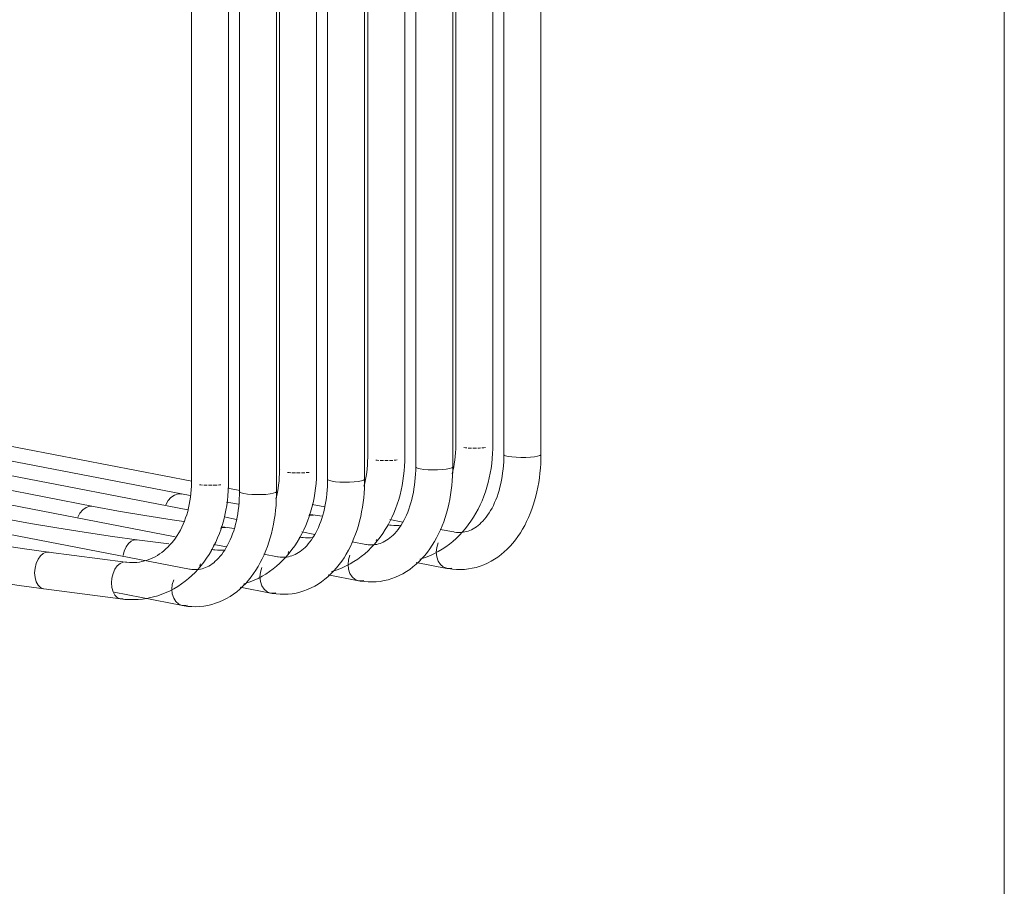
# Model space of a CAD drawing. Header units: millimetres. Extents: x 38570 to 76040, y -5041 to 9267.
# Tile 42 of 168: x 49603 to 50029, y 2781 to 3155. Entities that reach past the tile are written whole.
import ezdxf

# ---------------------------------------------------------------- set-up
doc = ezdxf.new("R2010")
doc.units = ezdxf.units.MM
doc.layers.add('P-PIPE-____-OTLN', color=3, linetype='Continuous', lineweight=20)

# ---------------------------------------------------------------- blocks, each defined once
blk = doc.blocks.new('ADSK_СШПЭ Аксиальный_Поворот с фиксатором - Поворот трубы-V89-3D Отопление left')
at = {"layer": 'P-PIPE-____-OTLN', "color": 10}
for p, q in [((49677.44, 2955.11), (49677.49, 2954.97)), ((49681.55, 2953.96), (49682.24, 2953.91)), ((49683.49, 2953.84), (49684.25, 2953.81)), ((49685.57, 2953.8), (49686.34, 2953.8)), ((49687.63, 2953.85), (49688.36, 2953.89)), ((49689.55, 2953.98), (49690.19, 2954.05)), ((49647.88, 2904.81), (49646.84, 2904.77))]:
    blk.add_line(p, q, dxfattribs=at)
for points in [[(49677.43, 2955.11, 0), (49677.41, 2953.48, 0), (49677.33, 2951.86, 0), (49677.2, 2950.25, 0), (49677.02, 2948.67, 0), (49676.79, 2947.1, 0), (49676.51, 2945.57, 0), (49676.18, 2944.05, 0), (49675.81, 2942.57, 0), (49675.39, 2941.13, 0), (49674.92, 2939.72, 0), (49674.41, 2938.34, 0), (49673.86, 2937.01, 0), (49673.27, 2935.72, 0), (49672.64, 2934.48, 0), (49671.97, 2933.28, 0), (49671.26, 2932.13, 0), (49670.53, 2931.03, 0), (49669.76, 2929.98, 0), (49668.97, 2928.99, 0), (49668.14, 2928.05, 0), (49667.29, 2927.16, 0), (49666.42, 2926.33, 0), (49665.53, 2925.55, 0), (49664.61, 2924.83, 0), (49663.68, 2924.16, 0), (49662.73, 2923.55, 0), (49661.77, 2923, 0), (49660.79, 2922.5, 0), (49659.79, 2922.05, 0), (49658.79, 2921.66, 0), (49657.77, 2921.32, 0), (49656.74, 2921.04, 0), (49655.99, 2920.87, 0)], [(49659.23, 2905.2, 0), (49661.08, 2905.64, 0), (49662.9, 2906.16, 0), (49664.7, 2906.79, 0), (49666.46, 2907.5, 0), (49668.18, 2908.3, 0), (49669.87, 2909.19, 0), (49671.51, 2910.17, 0), (49673.11, 2911.23, 0), (49674.66, 2912.37, 0), (49676.16, 2913.58, 0), (49677.6, 2914.87, 0), (49678.99, 2916.23, 0), (49680.32, 2917.66, 0), (49681.59, 2919.15, 0), (49682.8, 2920.7, 0), (49683.95, 2922.31, 0), (49685.04, 2923.98, 0), (49686.07, 2925.7, 0), (49687.03, 2927.47, 0), (49687.92, 2929.28, 0), (49688.75, 2931.14, 0), (49689.51, 2933.04, 0), (49690.21, 2934.97, 0), (49690.84, 2936.94, 0), (49691.4, 2938.94, 0), (49691.89, 2940.97, 0), (49692.32, 2943.02, 0), (49692.67, 2945.1, 0), (49692.96, 2947.2, 0), (49693.18, 2949.31, 0), (49693.33, 2951.44, 0), (49693.42, 2953.58, 0), (49693.43, 2955.11, 0)], [(49646.59, 2904.81, 0), (49645.39, 2905.35, 0), (49644.36, 2906.39, 0), (49643.57, 2907.86, 0), (49643.07, 2909.66, 0), (49642.9, 2911.67, 0), (49643.07, 2913.74, 0), (49643.57, 2915.75, 0), (49644.36, 2917.55, 0), (49645.39, 2919.02, 0), (49646.59, 2920.05, 0), (49647.88, 2920.59, 0)], [(49655.99, 2920.87, 0), (49654.94, 2920.68, 0), (49653.88, 2920.55, 0), (49652.81, 2920.47, 0), (49651.73, 2920.44, 0), (49650.63, 2920.47, 0), (49649.53, 2920.56, 0), (49648.92, 2920.63, 0)], [(49646.84, 2904.77, 0), (49648.74, 2904.57, 0), (49650.64, 2904.46, 0), (49652.54, 2904.45, 0), (49654.44, 2904.54, 0), (49656.33, 2904.72, 0), (49658.2, 2905.01, 0), (49659.23, 2905.2, 0)]]:
    blk.add_polyline3d(points, dxfattribs=at)
blk = doc.blocks.new('ADSK_СШПЭ Аксиальный_Поворот с фиксатором - Поворот трубы-1648616-3D Отопление left')
at = {"layer": 'P-PIPE-____-OTLN', "color": 10}
for points in [[(49551.37, 2925.32, 0), (49551.58, 2927.39, 0), (49552.19, 2929.38, 0), (49553.15, 2931.15, 0), (49554.41, 2932.58, 0), (49555.88, 2933.58, 0), (49557.46, 2934.07, 0), (49559.04, 2934.02, 0)], [(49558.98, 2934.03, 0), (49569.84, 2932.01, 0), (49581.19, 2930.07, 0), (49593.02, 2928.19, 0), (49605.31, 2926.4, 0), (49615.73, 2924.98, 0)], [(49555.88, 2918.33, 0), (49554.41, 2918.92, 0), (49553.15, 2919.99, 0), (49552.19, 2921.49, 0), (49551.58, 2923.31, 0), (49551.37, 2925.32, 0)], [(49615.98, 2924.94, 0), (49614.69, 2924.94, 0), (49613.4, 2924.41, 0), (49612.2, 2923.37, 0), (49611.17, 2921.9, 0), (49610.38, 2920.1, 0), (49609.88, 2918.1, 0), (49609.71, 2916.02, 0)], [(49555.94, 2918.32, 0), (49567.03, 2916.26, 0), (49578.59, 2914.28, 0), (49590.62, 2912.38, 0), (49603.09, 2910.55, 0), (49613.65, 2909.12, 0)], [(49609.71, 2916.02, 0), (49609.88, 2914.01, 0), (49610.38, 2912.21, 0), (49611.17, 2910.74, 0), (49612.2, 2909.7, 0), (49613.4, 2909.16, 0)]]:
    blk.add_polyline3d(points, dxfattribs=at)
blk = doc.blocks.new('ADSK_СШПЭ Аксиальный_Поворот с фиксатором - Поворот трубы-V90-3D Отопление left')
at = {"layer": 'P-PIPE-____-OTLN', "color": 10}
for p, q in [((49715.5, 2960.46), (49715.55, 2960.31)), ((49719.61, 2959.31), (49720.3, 2959.25)), ((49721.55, 2959.18), (49722.31, 2959.15)), ((49723.63, 2959.14), (49724.4, 2959.15)), ((49725.69, 2959.19), (49726.43, 2959.23)), ((49727.61, 2959.33), (49728.25, 2959.4)), ((49685.94, 2925.93), (49685.97, 2925.94))]:
    blk.add_line(p, q, dxfattribs=at)
for points in [[(49699.91, 2911.2, 0), (49700.96, 2911.51, 0), (49702.76, 2912.13, 0), (49704.52, 2912.84, 0), (49706.24, 2913.65, 0), (49707.93, 2914.54, 0), (49709.57, 2915.51, 0), (49711.17, 2916.57, 0), (49712.72, 2917.71, 0), (49714.22, 2918.93, 0), (49715.66, 2920.22, 0), (49717.05, 2921.57, 0), (49718.38, 2923, 0), (49719.65, 2924.49, 0), (49720.86, 2926.05, 0), (49722.02, 2927.66, 0), (49723.1, 2929.32, 0), (49724.13, 2931.04, 0), (49725.09, 2932.81, 0), (49725.98, 2934.62, 0), (49726.81, 2936.48, 0), (49727.58, 2938.38, 0), (49728.27, 2940.31, 0), (49728.9, 2942.28, 0), (49729.46, 2944.28, 0), (49729.95, 2946.31, 0), (49730.38, 2948.37, 0), (49730.74, 2950.44, 0), (49731.02, 2952.54, 0), (49731.24, 2954.66, 0), (49731.4, 2956.78, 0), (49731.48, 2958.92, 0), (49731.5, 2960.46, 0)], [(49715.5, 2960.46, 0), (49715.47, 2958.82, 0), (49715.39, 2957.2, 0), (49715.26, 2955.6, 0), (49715.08, 2954.01, 0), (49714.85, 2952.45, 0), (49714.57, 2950.91, 0), (49714.25, 2949.4, 0), (49713.9, 2948.02, 0)], [(49691.81, 2925.88, 0), (49690.87, 2925.81, 0), (49689.79, 2925.79, 0), (49688.7, 2925.82, 0), (49687.6, 2925.9, 0), (49686.98, 2925.97, 0)], [(49681.11, 2918.94, 0), (49681.13, 2919.09, 0), (49681.28, 2919.86, 0)]]:
    blk.add_polyline3d(points, dxfattribs=at)
blk = doc.blocks.new('ADSK_СШПЭ Аксиальный_Поворот с фиксатором - Поворот трубы-V91-3D Отопление left')
at = {"layer": 'P-PIPE-____-OTLN', "color": 10}
for points in [[(49590.25, 2934.73, 0), (49591.22, 2936.5, 0), (49592.48, 2937.93, 0), (49593.95, 2938.92, 0), (49595.52, 2939.41, 0), (49597.1, 2939.36, 0)], [(49597.04, 2939.37, 0), (49607.9, 2937.36, 0), (49619.26, 2935.41, 0), (49631.09, 2933.54, 0), (49643.37, 2931.74, 0), (49653.8, 2930.33, 0)], [(49654.04, 2930.28, 0), (49652.76, 2930.29, 0), (49651.47, 2929.75, 0), (49650.26, 2928.71, 0), (49649.23, 2927.25, 0), (49648.44, 2925.45, 0), (49647.94, 2923.44, 0)]]:
    blk.add_polyline3d(points, dxfattribs=at)
blk = doc.blocks.new('ADSK_СШПЭ Аксиальный_Поворот с фиксатором - Поворот трубы-V92-3D Отопление left')
at = {"layer": 'P-PIPE-____-OTLN', "color": 10}
for p, q in [((49753.56, 2965.8), (49753.61, 2965.65)), ((49757.67, 2964.65), (49758.37, 2964.59)), ((49759.62, 2964.52), (49760.37, 2964.5)), ((49761.69, 2964.48), (49762.46, 2964.49)), ((49763.76, 2964.53), (49764.49, 2964.58)), ((49765.67, 2964.67), (49766.31, 2964.74)), ((49719.19, 2924.43), (49719.34, 2925.2))]:
    blk.add_line(p, q, dxfattribs=at)
for points in [[(49737.97, 2916.55, 0), (49739.03, 2916.85, 0), (49740.82, 2917.47, 0), (49742.58, 2918.19, 0), (49744.31, 2918.99, 0), (49745.99, 2919.88, 0), (49747.64, 2920.86, 0), (49749.23, 2921.92, 0), (49750.78, 2923.05, 0), (49752.28, 2924.27, 0), (49753.72, 2925.56, 0), (49755.11, 2926.92, 0), (49756.44, 2928.35, 0), (49757.71, 2929.84, 0), (49758.93, 2931.39, 0), (49760.08, 2933, 0), (49761.17, 2934.67, 0), (49762.19, 2936.39, 0), (49763.15, 2938.15, 0), (49764.04, 2939.97, 0), (49764.87, 2941.83, 0), (49765.64, 2943.72, 0), (49766.33, 2945.66, 0), (49766.96, 2947.63, 0), (49767.52, 2949.63, 0), (49768.02, 2951.66, 0), (49768.44, 2953.71, 0), (49768.8, 2955.79, 0), (49769.09, 2957.89, 0), (49769.31, 2960, 0), (49769.46, 2962.13, 0), (49769.54, 2964.26, 0), (49769.56, 2965.8, 0)], [(49753.56, 2965.8, 0), (49753.53, 2964.17, 0), (49753.45, 2962.55, 0), (49753.33, 2960.94, 0), (49753.15, 2959.36, 0), (49752.92, 2957.79, 0), (49752.64, 2956.25, 0), (49752.31, 2954.74, 0), (49751.96, 2953.37, 0)], [(49729.88, 2931.23, 0), (49728.93, 2931.16, 0), (49727.85, 2931.13, 0), (49726.76, 2931.16, 0), (49725.66, 2931.25, 0), (49725.04, 2931.32, 0)]]:
    blk.add_polyline3d(points, dxfattribs=at)
blk = doc.blocks.new('ADSK_СШПЭ Аксиальный_Поворот с фиксатором - Поворот трубы-V93-3D Отопление left')
at = {"layer": 'P-PIPE-____-OTLN', "color": 10}
blk.add_line((49690.22, 2935.89), (49691.86, 2935.67), dxfattribs=at)
for points in [[(49628.31, 2940.07, 0), (49629.28, 2941.84, 0), (49630.54, 2943.27, 0), (49632.01, 2944.26, 0), (49633.58, 2944.76, 0), (49635.16, 2944.71, 0)], [(49635.1, 2944.72, 0), (49645.96, 2942.7, 0), (49657.32, 2940.75, 0), (49669.15, 2938.88, 0), (49674.18, 2938.15, 0)], [(49692.11, 2935.63, 0), (49690.82, 2935.63, 0), (49690.04, 2935.37, 0)]]:
    blk.add_polyline3d(points, dxfattribs=at)
blk = doc.blocks.new('ADSK_СШПЭ Аксиальный_Поворот с фиксатором - Поворот трубы-V94-3D Отопление left')
at = {"layer": 'P-PIPE-____-OTLN', "color": 10}
for p, q in [((49791.62, 2971.15), (49791.67, 2971)), ((49795.74, 2969.99), (49796.43, 2969.94)), ((49797.68, 2969.87), (49798.43, 2969.84)), ((49799.75, 2969.83), (49800.52, 2969.84)), ((49801.82, 2969.88), (49802.55, 2969.92)), ((49803.73, 2970.02), (49804.38, 2970.09)), ((49757.25, 2929.78), (49757.38, 2930.43))]:
    blk.add_line(p, q, dxfattribs=at)
for points in [[(49776.04, 2921.89, 0), (49777.09, 2922.2, 0), (49778.88, 2922.82, 0), (49780.64, 2923.53, 0), (49782.37, 2924.33, 0), (49784.05, 2925.23, 0), (49785.7, 2926.2, 0), (49787.29, 2927.26, 0), (49788.84, 2928.4, 0), (49790.34, 2929.61, 0), (49791.78, 2930.9, 0), (49793.17, 2932.26, 0), (49794.5, 2933.69, 0), (49795.78, 2935.18, 0), (49796.99, 2936.73, 0), (49798.14, 2938.35, 0), (49799.23, 2940.01, 0), (49800.25, 2941.73, 0), (49801.21, 2943.5, 0), (49802.11, 2945.31, 0), (49802.94, 2947.17, 0), (49803.7, 2949.07, 0), (49804.39, 2951, 0), (49805.02, 2952.97, 0), (49805.58, 2954.97, 0), (49806.08, 2957, 0), (49806.5, 2959.06, 0), (49806.86, 2961.13, 0), (49807.15, 2963.23, 0), (49807.37, 2965.34, 0), (49807.52, 2967.47, 0), (49807.6, 2969.61, 0), (49807.62, 2971.15, 0)], [(49791.62, 2971.15, 0), (49791.59, 2969.51, 0), (49791.52, 2967.89, 0), (49791.39, 2966.29, 0), (49791.21, 2964.7, 0), (49790.98, 2963.14, 0), (49790.7, 2961.6, 0), (49790.37, 2960.09, 0), (49790.02, 2958.71, 0)], [(49767.94, 2936.57, 0), (49766.99, 2936.5, 0), (49765.91, 2936.47, 0), (49764.82, 2936.5, 0), (49763.72, 2936.59, 0), (49763.11, 2936.66, 0)]]:
    blk.add_polyline3d(points, dxfattribs=at)
blk = doc.blocks.new('ADSK_СШПЭ Аксиальный_Поворот с фиксатором - Поворот трубы-V95-3D Отопление left')
at = {"layer": 'P-PIPE-____-OTLN', "color": 10}
for p, q in [((49673.16, 2950.06), (49676.85, 2949.38)), ((49728.28, 2941.24), (49729.92, 2941.02))]:
    blk.add_line(p, q, dxfattribs=at)
for points in [[(49666.37, 2945.41, 0), (49667.34, 2947.18, 0), (49668.6, 2948.61, 0), (49670.07, 2949.61, 0), (49671.64, 2950.1, 0), (49673.22, 2950.05, 0)], [(49692.53, 2946.59, 0), (49695.38, 2946.1, 0), (49697.76, 2945.72, 0)], [(49730.17, 2940.97, 0), (49728.88, 2940.97, 0), (49728.1, 2940.72, 0)]]:
    blk.add_polyline3d(points, dxfattribs=at)
blk = doc.blocks.new('ADSK_СШПЭ Аксиальный_Поворот с фиксатором - Поворот трубы-V96-3D Отопление left')
at = {"layer": 'P-PIPE-____-OTLN', "color": 5}
for p, q in [((49787.67, 2917.97), (49786.4, 2918.43)), ((49789.24, 2917.92), (49787.72, 2917.96)), ((49789.97, 2918.08), (49789.24, 2917.92))]:
    blk.add_line(p, q, dxfattribs=at)
for points in [[(49794.81, 2933.54, 0), (49795.52, 2933.67, 0), (49796.24, 2933.84, 0), (49796.95, 2934.05, 0), (49797.66, 2934.32, 0), (49798.37, 2934.63, 0), (49799.08, 2935, 0), (49799.8, 2935.42, 0), (49800.51, 2935.9, 0), (49801.22, 2936.43, 0), (49801.93, 2937.03, 0), (49802.64, 2937.69, 0), (49803.34, 2938.4, 0), (49804.03, 2939.18, 0), (49804.71, 2940.03, 0), (49805.37, 2940.93, 0), (49806.02, 2941.89, 0), (49806.65, 2942.92, 0), (49807.25, 2944, 0), (49807.83, 2945.14, 0), (49808.39, 2946.33, 0), (49808.91, 2947.58, 0), (49809.41, 2948.88, 0), (49809.87, 2950.22, 0), (49810.29, 2951.61, 0), (49810.68, 2953.04, 0), (49811.03, 2954.52, 0), (49811.35, 2956.02, 0), (49811.62, 2957.57, 0), (49811.85, 2959.14, 0), (49812.04, 2960.74, 0), (49812.19, 2962.37, 0), (49812.29, 2964.01, 0), (49812.35, 2965.68, 0), (49812.37, 2967.13, 0)], [(49797.03, 2917.7, 0), (49798.73, 2917.99, 0), (49800.42, 2918.39, 0), (49802.07, 2918.89, 0), (49803.69, 2919.5, 0), (49805.28, 2920.2, 0), (49806.82, 2921, 0), (49808.32, 2921.88, 0), (49809.78, 2922.85, 0), (49811.18, 2923.91, 0), (49812.53, 2925.04, 0), (49813.82, 2926.24, 0), (49815.07, 2927.52, 0), (49816.26, 2928.86, 0), (49817.39, 2930.27, 0), (49818.47, 2931.73, 0), (49819.49, 2933.26, 0), (49820.45, 2934.83, 0), (49821.37, 2936.46, 0), (49822.22, 2938.14, 0), (49823.02, 2939.86, 0), (49823.76, 2941.63, 0), (49824.45, 2943.44, 0), (49825.09, 2945.28, 0), (49825.66, 2947.17, 0), (49826.18, 2949.08, 0), (49826.65, 2951.03, 0), (49827.06, 2953, 0), (49827.41, 2955.01, 0), (49827.71, 2957.03, 0), (49827.96, 2959.08, 0), (49828.14, 2961.14, 0), (49828.27, 2963.22, 0), (49828.35, 2965.31, 0), (49828.37, 2967.13, 0)], [(49812.4, 2967.24, 0), (49812.5, 2966.89, 0), (49813.15, 2966.57, 0), (49814.28, 2966.28, 0), (49815.83, 2966.05, 0), (49817.69, 2965.89, 0), (49819.73, 2965.82, 0), (49821.82, 2965.83, 0), (49823.81, 2965.94, 0), (49825.56, 2966.13, 0)], [(49825.56, 2966.13, 0), (49826.96, 2966.38, 0), (49827.91, 2966.69, 0), (49828.35, 2967.03, 0), (49828.37, 2967.13, 0)], [(49794.81, 2933.54, 0), (49794.08, 2933.46, 0), (49793.35, 2933.43, 0), (49792.6, 2933.44, 0), (49791.85, 2933.5, 0), (49791.08, 2933.61, 0), (49790.76, 2933.66, 0)], [(49786.2, 2918.55, 0), (49784.94, 2919.63, 0), (49783.97, 2921.12, 0), (49783.36, 2922.94, 0), (49783.15, 2924.96, 0), (49783.36, 2927.03, 0), (49783.97, 2929.01, 0)], [(49797.03, 2917.7, 0), (49795.31, 2917.51, 0), (49793.59, 2917.43, 0), (49791.86, 2917.46, 0), (49790.13, 2917.59, 0), (49788.41, 2917.83, 0), (49787.72, 2917.96, 0)]]:
    blk.add_polyline3d(points, dxfattribs=at)
blk = doc.blocks.new('ADSK_СШПЭ Аксиальный_Поворот с фиксатором - Поворот трубы-V97-3D Отопление left')
at = {"layer": 'P-PIPE-____-OTLN', "color": 5}
for p, q in [((49751.18, 2912.58), (49749.66, 2912.61)), ((49751.91, 2912.73), (49751.18, 2912.58))]:
    blk.add_line(p, q, dxfattribs=at)
for points in [[(49756.74, 2928.2, 0), (49757.46, 2928.32, 0), (49758.18, 2928.49, 0), (49758.89, 2928.71, 0), (49759.6, 2928.97, 0), (49760.31, 2929.29, 0), (49761.02, 2929.65, 0), (49761.74, 2930.08, 0), (49762.45, 2930.55, 0), (49763.16, 2931.09, 0), (49763.87, 2931.69, 0), (49764.58, 2932.34, 0), (49765.28, 2933.06, 0), (49765.97, 2933.84, 0), (49766.65, 2934.68, 0), (49767.31, 2935.59, 0), (49767.96, 2936.55, 0), (49768.59, 2937.58, 0), (49769.19, 2938.66, 0), (49769.77, 2939.8, 0), (49770.33, 2940.99, 0), (49770.85, 2942.24, 0), (49771.34, 2943.53, 0), (49771.8, 2944.88, 0), (49772.23, 2946.27, 0), (49772.62, 2947.7, 0), (49772.97, 2949.17, 0), (49773.29, 2950.68, 0), (49773.56, 2952.22, 0), (49773.79, 2953.8, 0), (49773.98, 2955.4, 0), (49774.13, 2957.02, 0), (49774.23, 2958.67, 0), (49774.29, 2960.33, 0), (49774.31, 2961.79, 0)], [(49758.97, 2912.35, 0), (49760.67, 2912.65, 0), (49762.35, 2913.05, 0), (49764.01, 2913.55, 0), (49765.63, 2914.15, 0), (49767.22, 2914.86, 0), (49768.76, 2915.65, 0), (49770.26, 2916.54, 0), (49771.71, 2917.51, 0), (49773.12, 2918.56, 0), (49774.47, 2919.7, 0), (49775.76, 2920.9, 0), (49777.01, 2922.18, 0), (49778.19, 2923.52, 0), (49779.33, 2924.93, 0), (49780.4, 2926.39, 0), (49781.43, 2927.91, 0), (49782.39, 2929.49, 0), (49783.3, 2931.12, 0), (49784.16, 2932.8, 0), (49784.96, 2934.52, 0), (49785.7, 2936.29, 0), (49786.39, 2938.09, 0), (49787.02, 2939.94, 0), (49787.6, 2941.82, 0), (49788.12, 2943.74, 0), (49788.59, 2945.69, 0), (49789, 2947.66, 0), (49789.35, 2949.66, 0), (49789.65, 2951.69, 0), (49789.89, 2953.73, 0), (49790.08, 2955.79, 0), (49790.21, 2957.87, 0), (49790.29, 2959.96, 0), (49790.31, 2961.79, 0)], [(49774.33, 2961.89, 0), (49774.44, 2961.55, 0), (49775.08, 2961.22, 0), (49776.22, 2960.93, 0), (49777.77, 2960.7, 0), (49779.63, 2960.55, 0), (49781.67, 2960.47, 0), (49783.76, 2960.49, 0), (49785.74, 2960.6, 0), (49787.5, 2960.78, 0)], [(49787.5, 2960.78, 0), (49788.9, 2961.04, 0), (49789.85, 2961.35, 0), (49790.28, 2961.68, 0), (49790.31, 2961.79, 0)], [(49756.74, 2928.2, 0), (49756.02, 2928.12, 0), (49755.29, 2928.09, 0), (49754.54, 2928.1, 0), (49753.79, 2928.16, 0), (49753.02, 2928.26, 0), (49752.7, 2928.32, 0)], [(49749.61, 2912.62, 0), (49748.14, 2913.21, 0), (49746.88, 2914.28, 0), (49745.91, 2915.78, 0), (49745.3, 2917.6, 0), (49745.09, 2919.61, 0), (49745.3, 2921.68, 0), (49745.91, 2923.67, 0)], [(49758.97, 2912.35, 0), (49757.25, 2912.17, 0), (49755.52, 2912.09, 0), (49753.79, 2912.12, 0), (49752.07, 2912.25, 0), (49750.35, 2912.49, 0), (49749.66, 2912.61, 0)]]:
    blk.add_polyline3d(points, dxfattribs=at)

msp = doc.modelspace()

# ---------------------------------------------------------------- linework, layer by layer
at = {"layer": 'P-PIPE-____-OTLN', "color": 5}
for p, q in [((49736.25, 3397.82), (49736.25, 2956.44)), ((49752.25, 2956.44), (49752.25, 3397.82)), ((49774.31, 3401.2), (49774.31, 2961.79)), ((49790.31, 2961.79), (49790.31, 3401.2)), ((49828.37, 2967.13), (49828.37, 3325.24)), ((49812.37, 3314.42), (49812.37, 2967.13)), ((49714.19, 2951.1), (49714.19, 3309.2)), ((49698.19, 3298.39), (49698.19, 2951.1)), ((49677.57, 2955.56), (49237.62, 3040.68)), ((49675.88, 2943.18), (49231.98, 3029.07)), ((49670.36, 2931.54), (49226.34, 3017.45)), ((49676.58, 2917.63), (49220.7, 3005.83)), ((49698.32, 2951.55), (49693.12, 2952.56)), ((49735.01, 2944.45), (49729.57, 2945.5)), ((49696.94, 2939.11), (49691.51, 2940.16)), ((49768.74, 2937.93), (49763.17, 2939)), ((49790.76, 2933.66), (49784.87, 2934.8)), ((49730.68, 2932.58), (49725.11, 2933.66)), ((49692.62, 2927.24), (49687.04, 2928.32)), ((49752.7, 2928.32), (49746.81, 2929.46)), ((49714.64, 2922.98), (49708.75, 2924.12)), ((49774.53, 2920.51), (49787.72, 2917.96)), ((49786.4, 2918.43), (49787.67, 2917.97)), ((49787.72, 2917.96), (49789.24, 2917.92)), ((49789.24, 2917.92), (49789.97, 2918.08)), ((49736.47, 2915.16), (49749.66, 2912.61)), ((49698.41, 2909.82), (49711.6, 2907.27)), ((49749.66, 2912.61), (49751.18, 2912.58)), ((49751.18, 2912.58), (49751.91, 2912.73)), ((49644.12, 2907.62), (49673.54, 2901.92)), ((49711.6, 2907.27), (49713.12, 2907.23)), ((49713.12, 2907.23), (49713.85, 2907.39)), ((49673.54, 2901.92), (49675.06, 2901.89)), ((49675.06, 2901.89), (49675.78, 2902.05))]:
    msp.add_line(p, q, dxfattribs=at)
at = {"layer": 'P-PIPE-____-OTLN', "color": 10}
for p, q in [((50028.52, 3279.73), (50028.52, -329.73)), ((49791.62, 3206.29), (49791.62, 2971.15)), ((49807.62, 2971.15), (49807.62, 3206.29)), ((49753.56, 3200.94), (49753.56, 2965.8)), ((49769.56, 2965.8), (49769.56, 3200.94)), ((49715.5, 3197.57), (49715.5, 2960.46)), ((49731.5, 2960.46), (49731.5, 3197.57)), ((49677.43, 3192.23), (49677.43, 2955.11)), ((49693.43, 2955.11), (49693.43, 3192.23)), ((49673.16, 2950.06), (49234.8, 3034.87)), ((49635.1, 2944.72), (49229.16, 3023.26)), ((49791.62, 2971.15), (49791.65, 2971.25)), ((49795.74, 2969.99), (49795.08, 2970.06)), ((49797.68, 2969.87), (49796.94, 2969.9)), ((49799.75, 2969.83), (49798.98, 2969.83)), ((49801.82, 2969.88), (49801.07, 2969.85)), ((49803.73, 2970.02), (49803.05, 2969.96)), ((49807.62, 2971.15), (49807.59, 2971.04)), ((49753.56, 2965.8), (49753.58, 2965.91)), ((49757.67, 2964.65), (49757.02, 2964.72)), ((49759.62, 2964.52), (49758.88, 2964.56)), ((49761.69, 2964.48), (49760.92, 2964.49)), ((49763.76, 2964.53), (49763.01, 2964.51)), ((49765.67, 2964.67), (49764.99, 2964.61)), ((49769.56, 2965.8), (49769.53, 2965.7)), ((49715.5, 2960.46), (49715.52, 2960.56)), ((49731.5, 2960.46), (49731.47, 2960.35)), ((49719.61, 2959.31), (49718.96, 2959.37)), ((49721.55, 2959.18), (49720.82, 2959.22)), ((49723.63, 2959.14), (49722.86, 2959.14)), ((49725.69, 2959.19), (49724.94, 2959.16)), ((49727.61, 2959.33), (49726.93, 2959.27)), ((49677.44, 2955.12), (49677.46, 2955.22)), ((49681.55, 2953.96), (49680.89, 2954.03)), ((49683.49, 2953.84), (49682.75, 2953.87)), ((49685.57, 2953.8), (49684.8, 2953.8)), ((49687.63, 2953.85), (49686.88, 2953.82)), ((49689.54, 2953.98), (49688.87, 2953.92)), ((49693.43, 2955.11), (49693.41, 2955.01)), ((49673.22, 2950.05), (49671.64, 2950.1)), ((49635.16, 2944.71), (49633.58, 2944.76)), ((49728.1, 2940.71), (49728.88, 2940.97)), ((49728.88, 2940.97), (49730.17, 2940.97)), ((49733.93, 2940.49), (49729.92, 2941.02)), ((49690.03, 2935.37), (49690.82, 2935.63)), ((49690.82, 2935.63), (49692.11, 2935.63)), ((49695.87, 2935.15), (49691.86, 2935.67)), ((49763.11, 2936.66), (49762.07, 2936.8)), ((49652.76, 2930.29), (49654.04, 2930.28)), ((49667.68, 2928.51), (49653.8, 2930.33)), ((49725.04, 2931.32), (49724.01, 2931.45)), ((49757.38, 2930.43), (49757.25, 2929.78)), ((49685.97, 2925.94), (49685.94, 2925.93)), ((49686.98, 2925.97), (49685.97, 2926.11)), ((49614.69, 2924.94), (49615.98, 2924.94)), ((49648.92, 2920.63), (49615.73, 2924.98)), ((49719.34, 2925.2), (49719.19, 2924.43)), ((49613.65, 2909.12), (49646.84, 2904.77)), ((49646.84, 2904.77), (49647.88, 2904.81))]:
    msp.add_line(p, q, dxfattribs=at)
at = {"layer": 'P-PIPE-____-OTLN', "color": 5}
for points in [[(49814.28, 2966.28, 0), (49813.15, 2966.57, 0), (49812.5, 2966.89, 0), (49812.4, 2967.24, 0)], [(49825.56, 2966.13, 0), (49823.81, 2965.94, 0), (49821.82, 2965.83, 0), (49819.73, 2965.82, 0), (49817.69, 2965.89, 0), (49815.83, 2966.05, 0), (49814.28, 2966.28, 0)], [(49828.37, 2967.13, 0), (49828.35, 2967.03, 0), (49827.91, 2966.69, 0), (49826.96, 2966.38, 0), (49825.56, 2966.13, 0)], [(49776.22, 2960.93, 0), (49775.08, 2961.22, 0), (49774.44, 2961.55, 0), (49774.33, 2961.89, 0)], [(49787.5, 2960.78, 0), (49785.74, 2960.6, 0), (49783.76, 2960.49, 0), (49781.67, 2960.47, 0), (49779.63, 2960.55, 0), (49777.77, 2960.7, 0), (49776.22, 2960.93, 0)], [(49790.31, 2961.79, 0), (49790.28, 2961.68, 0), (49789.85, 2961.35, 0), (49788.9, 2961.04, 0), (49787.5, 2960.78, 0)], [(49738.16, 2955.59, 0), (49737.02, 2955.88, 0), (49736.38, 2956.21, 0), (49736.27, 2956.55, 0)], [(49749.44, 2955.44, 0), (49747.68, 2955.25, 0), (49745.7, 2955.15, 0), (49743.61, 2955.13, 0), (49741.57, 2955.2, 0), (49739.71, 2955.36, 0), (49738.16, 2955.59, 0)], [(49752.25, 2956.44, 0), (49752.22, 2956.34, 0), (49751.79, 2956, 0), (49750.83, 2955.7, 0), (49749.44, 2955.44, 0)], [(49700.1, 2950.25, 0), (49698.96, 2950.53, 0), (49698.32, 2950.86, 0), (49698.21, 2951.21, 0)], [(49711.37, 2950.1, 0), (49709.62, 2949.91, 0), (49707.63, 2949.8, 0), (49705.55, 2949.79, 0), (49703.51, 2949.86, 0), (49701.65, 2950.01, 0), (49700.1, 2950.25, 0)], [(49714.19, 2951.1, 0), (49714.16, 2950.99, 0), (49713.72, 2950.66, 0), (49712.77, 2950.35, 0), (49711.37, 2950.1, 0)], [(49783.97, 2929.01, 0), (49783.36, 2927.03, 0), (49783.15, 2924.96, 0)], [(49745.91, 2923.67, 0), (49745.3, 2921.68, 0), (49745.09, 2919.61, 0)], [(49783.15, 2924.96, 0), (49783.36, 2922.94, 0), (49783.97, 2921.12, 0), (49784.94, 2919.63, 0), (49786.2, 2918.55, 0)], [(49707.85, 2918.33, 0), (49707.24, 2916.34, 0), (49707.03, 2914.27, 0)], [(49745.09, 2919.61, 0), (49745.3, 2917.6, 0), (49745.91, 2915.78, 0), (49746.88, 2914.28, 0), (49748.14, 2913.21, 0), (49749.61, 2912.62, 0)], [(49707.03, 2914.27, 0), (49707.24, 2912.25, 0), (49707.85, 2910.44, 0), (49708.81, 2908.94, 0), (49710.08, 2907.86, 0), (49711.54, 2907.28, 0)], [(49669.78, 2912.98, 0), (49669.18, 2910.99, 0), (49668.97, 2908.92, 0)], [(49668.97, 2908.92, 0), (49669.18, 2906.91, 0), (49669.78, 2905.09, 0), (49670.75, 2903.59, 0), (49672.01, 2902.52, 0), (49673.48, 2901.94, 0)]]:
    msp.add_polyline3d(points, dxfattribs=at)
at = {"layer": 'P-PIPE-____-OTLN', "color": 10}
for points in [[(49671.64, 2950.1, 0), (49670.07, 2949.61, 0), (49668.6, 2948.61, 0), (49667.34, 2947.18, 0), (49666.37, 2945.41, 0)], [(49633.58, 2944.76, 0), (49632.01, 2944.26, 0), (49630.54, 2943.27, 0), (49629.28, 2941.84, 0), (49628.31, 2940.07, 0)], [(49647.94, 2923.44, 0), (49648.44, 2925.45, 0), (49649.23, 2927.25, 0), (49650.26, 2928.71, 0), (49651.47, 2929.75, 0), (49652.76, 2930.29, 0)], [(49609.71, 2916.02, 0), (49609.88, 2918.1, 0), (49610.38, 2920.1, 0), (49611.17, 2921.9, 0), (49612.2, 2923.37, 0), (49613.4, 2924.41, 0), (49614.69, 2924.94, 0)], [(49647.88, 2920.59, 0), (49646.59, 2920.05, 0), (49645.39, 2919.02, 0), (49644.36, 2917.55, 0), (49643.57, 2915.75, 0), (49643.07, 2913.74, 0), (49642.9, 2911.67, 0)], [(49681.28, 2919.86, 0), (49681.13, 2919.09, 0), (49681.11, 2918.94, 0)], [(49613.4, 2909.16, 0), (49612.2, 2909.7, 0), (49611.17, 2910.74, 0), (49610.38, 2912.21, 0), (49609.88, 2914.01, 0), (49609.71, 2916.02, 0)], [(49642.9, 2911.67, 0), (49643.07, 2909.66, 0), (49643.57, 2907.86, 0), (49644.36, 2906.39, 0), (49645.39, 2905.35, 0), (49646.59, 2904.81, 0)]]:
    msp.add_polyline3d(points, dxfattribs=at)

# ---------------------------------------------------------------- block references
for name in ['ADSK_СШПЭ Аксиальный_Поворот с фиксатором - Поворот трубы-V94-3D Отопление left', 'ADSK_СШПЭ Аксиальный_Поворот с фиксатором - Поворот трубы-V92-3D Отопление left', 'ADSK_СШПЭ Аксиальный_Поворот с фиксатором - Поворот трубы-V90-3D Отопление left', 'ADSK_СШПЭ Аксиальный_Поворот с фиксатором - Поворот трубы-V89-3D Отопление left', 'ADSK_СШПЭ Аксиальный_Поворот с фиксатором - Поворот трубы-V95-3D Отопление left', 'ADSK_СШПЭ Аксиальный_Поворот с фиксатором - Поворот трубы-V93-3D Отопление left', 'ADSK_СШПЭ Аксиальный_Поворот с фиксатором - Поворот трубы-V91-3D Отопление left', 'ADSK_СШПЭ Аксиальный_Поворот с фиксатором - Поворот трубы-1648616-3D Отопление left']:
    msp.add_blockref(name, (0, 0), dxfattribs=at)
at = {"layer": 'P-PIPE-____-OTLN', "color": 5}
for name, p in [('ADSK_СШПЭ Аксиальный_Поворот с фиксатором - Поворот трубы-V96-3D Отопление left', (0, 0)), ('ADSK_СШПЭ Аксиальный_Поворот с фиксатором - Поворот трубы-V97-3D Отопление left', (0, 0)), ('ADSK_СШПЭ Аксиальный_Поворот с фиксатором - Поворот трубы-V97-3D Отопление left', (-38.06, -5.34)), ('ADSK_СШПЭ Аксиальный_Поворот с фиксатором - Поворот трубы-V97-3D Отопление left', (-76.12, -10.69))]:
    msp.add_blockref(name, p, dxfattribs=at)

doc.saveas('drawing.dxf')
